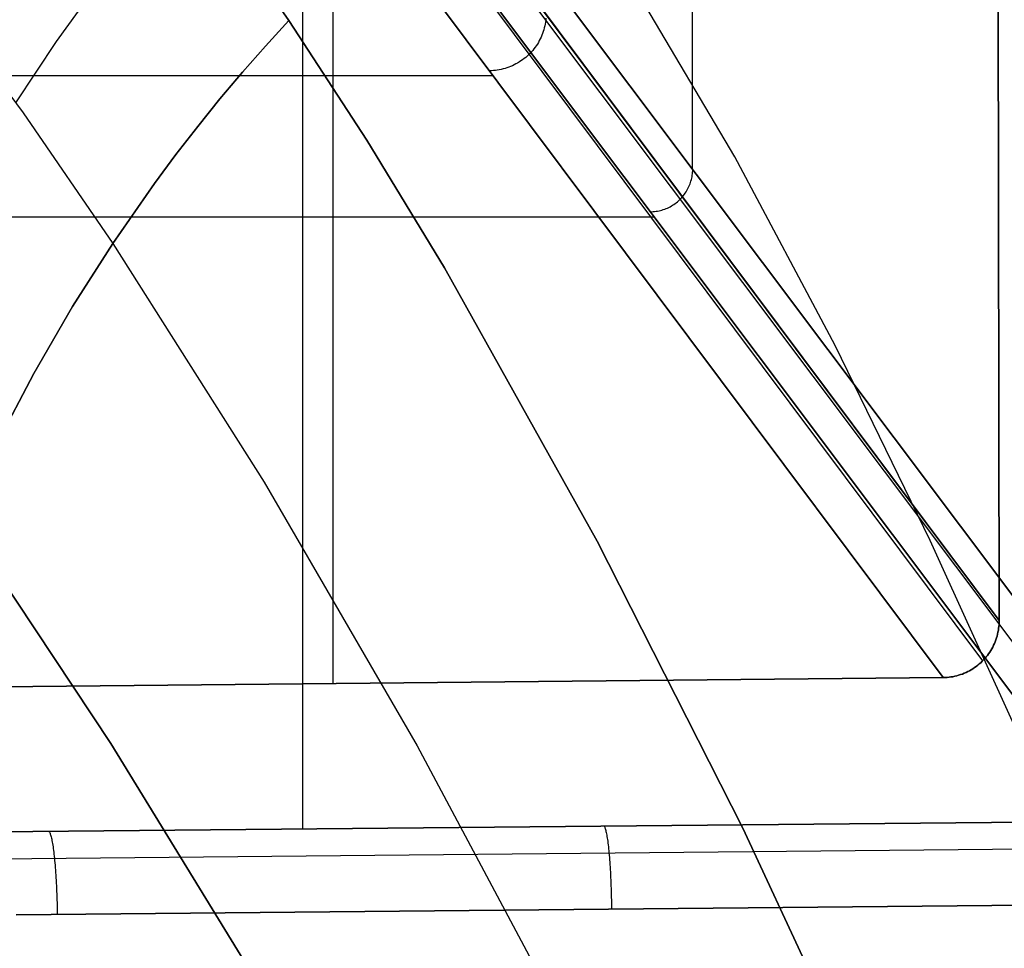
# Model space of a CAD drawing. Header units: millimetres. Extents: x -273 to 273, y -240 to 302.
# Tile 121 of 256: x -223 to -188, y 182 to 215. Entities that reach past the tile are written whole.
import ezdxf

# ---------------------------------------------------------------- set-up
doc = ezdxf.new("R2010")
doc.units = ezdxf.units.MM
doc.header["$MEASUREMENT"] = 0
doc.layers.add('IGES level 1', color=7, linetype='Continuous', true_color=0x3e413d)
doc.layers.add('IGES level 2', color=7, linetype='Continuous', true_color=0x008000)

msp = doc.modelspace()

# ---------------------------------------------------------------- linework, layer by layer
at = {"layer": 'IGES level 1'}
for p, q in [((-198.912, 244.471, 204.758), (-198.912, 209.754, 204.758)), ((-220.036, 236.582, 6), (-188.094, 193.83, 418.783)), ((-188.094, 193.83, 418.783), (-220.036, 236.582, 6)), ((-188.67, 192.411, 418.858), (-220.618, 235.171, 5.999)), ((-222.026, 234.588, 6), (-190.068, 191.814, 418.989)), ((-190.068, 191.814, 418.989), (-222.026, 234.588, 6)), ((-215, 231.205), (-182.824, 188.303, 409.516)), ((-182.824, 188.303, 409.516), (-215, 231.205)), ((-215.436, 230.146, 0), (-183.235, 187.212, 409.833)), ((-216.492, 229.709), (-184.275, 186.752, 410.041)), ((-184.275, 186.752, 410.041), (-216.492, 229.709)), ((-188.094, 193.83, 418.783), (-188.141, 225.792, 418.174)), ((-188.141, 225.792, 418.174), (-188.094, 193.83, 418.783)), ((-212.63, 224.559, 49.159), (-212.63, 186.489, 412.555)), ((-211.553, 191.613, 420.93), (-211.553, 220.571, 141.337)), ((-204.061, 215.055, 212.507), (-204.067, 214.986, 212.5)), ((-204.117, 214.714, 212.476), (-204.136, 214.647, 212.47)), ((-204.101, 214.781, 212.481), (-204.117, 214.714, 212.476)), ((-204.088, 214.849, 212.487), (-204.101, 214.781, 212.481)), ((-204.076, 214.917, 212.493), (-204.088, 214.849, 212.487)), ((-204.067, 214.986, 212.5), (-204.076, 214.917, 212.493)), ((-204.232, 214.387, 212.451), (-204.262, 214.325, 212.446)), ((-204.205, 214.451, 212.455), (-204.232, 214.387, 212.451)), ((-204.179, 214.516, 212.46), (-204.205, 214.451, 212.455)), ((-204.156, 214.581, 212.465), (-204.179, 214.516, 212.46)), ((-204.136, 214.647, 212.47), (-204.156, 214.581, 212.465)), ((-204.441, 214.028, 212.43), (-204.483, 213.973, 212.427)), ((-204.401, 214.085, 212.432), (-204.441, 214.028, 212.43)), ((-204.363, 214.143, 212.436), (-204.401, 214.085, 212.432)), ((-204.327, 214.203, 212.439), (-204.363, 214.143, 212.436)), ((-204.294, 214.263, 212.443), (-204.327, 214.203, 212.439)), ((-204.262, 214.325, 212.446), (-204.294, 214.263, 212.443)), ((-204.773, 213.674, 212.419), (-204.827, 213.631, 212.418)), ((-204.72, 213.72, 212.419), (-204.773, 213.674, 212.419)), ((-204.669, 213.767, 212.42), (-204.72, 213.72, 212.419)), ((-204.62, 213.816, 212.422), (-204.669, 213.767, 212.42)), ((-204.573, 213.867, 212.423), (-204.62, 213.816, 212.422)), ((-204.527, 213.919, 212.425), (-204.573, 213.867, 212.423)), ((-204.483, 213.973, 212.427), (-204.527, 213.919, 212.425)), ((-205.37, 213.328, 212.429), (-205.436, 213.305, 212.432)), ((-205.306, 213.353, 212.427), (-205.37, 213.328, 212.429)), ((-205.242, 213.38, 212.424), (-205.306, 213.353, 212.427)), ((-205.179, 213.41, 212.423), (-205.242, 213.38, 212.424)), ((-205.117, 213.441, 212.421), (-205.179, 213.41, 212.423)), ((-205.057, 213.475, 212.42), (-205.117, 213.441, 212.421)), ((-204.997, 213.511, 212.419), (-205.057, 213.475, 212.42)), ((-204.939, 213.549, 212.419), (-204.997, 213.511, 212.419)), ((-204.882, 213.589, 212.418), (-204.939, 213.549, 212.419)), ((-204.827, 213.631, 212.418), (-204.882, 213.589, 212.418)), ((-228.193, 213.04, 214.042), (-205.927, 213.04, 214.042)), ((-205.98, 213.205, 212.463), (-206.049, 213.203, 212.469)), ((-205.911, 213.209, 212.459), (-205.98, 213.205, 212.463)), ((-205.842, 213.216, 212.454), (-205.911, 213.209, 212.459)), ((-205.773, 213.225, 212.449), (-205.842, 213.216, 212.454)), ((-205.704, 213.236, 212.445), (-205.773, 213.225, 212.449)), ((-205.636, 213.25, 212.441), (-205.704, 213.236, 212.445)), ((-205.569, 213.266, 212.438), (-205.636, 213.25, 212.441)), ((-205.502, 213.284, 212.435), (-205.569, 213.266, 212.438)), ((-205.436, 213.305, 212.432), (-205.502, 213.284, 212.435)), ((-198.914, 209.467, 205.015), (-198.906, 209.518, 205.02)), ((-198.906, 209.518, 205.02), (-198.899, 209.569, 205.025)), ((-198.899, 209.569, 205.025), (-198.894, 209.621, 205.03)), ((-198.894, 209.621, 205.03), (-198.891, 209.673, 205.035)), ((-198.891, 209.673, 205.035), (-198.89, 209.725, 205.04)), ((-199.023, 209.121, 204.987), (-199.002, 209.168, 204.991)), ((-199.002, 209.168, 204.991), (-198.983, 209.217, 204.994)), ((-198.983, 209.217, 204.994), (-198.966, 209.266, 204.998)), ((-198.966, 209.266, 204.998), (-198.95, 209.315, 205.002)), ((-198.95, 209.315, 205.002), (-198.937, 209.365, 205.006)), ((-198.937, 209.365, 205.006), (-198.925, 209.416, 205.01)), ((-198.925, 209.416, 205.01), (-198.914, 209.467, 205.015)), ((-199.244, 208.77, 204.968), (-199.211, 208.81, 204.97)), ((-199.211, 208.81, 204.97), (-199.18, 208.852, 204.971)), ((-199.18, 208.852, 204.971), (-199.15, 208.894, 204.974)), ((-199.15, 208.894, 204.974), (-199.121, 208.938, 204.976)), ((-199.121, 208.938, 204.976), (-199.094, 208.982, 204.978)), ((-199.094, 208.982, 204.978), (-199.069, 209.027, 204.981)), ((-199.069, 209.027, 204.981), (-199.045, 209.074, 204.984)), ((-199.045, 209.074, 204.984), (-199.023, 209.121, 204.987)), ((-199.641, 208.437, 204.964), (-199.596, 208.464, 204.964)), ((-199.596, 208.464, 204.964), (-199.553, 208.492, 204.963)), ((-199.553, 208.492, 204.963), (-199.51, 208.522, 204.963)), ((-199.51, 208.522, 204.963), (-199.469, 208.553, 204.963)), ((-199.469, 208.553, 204.963), (-199.428, 208.586, 204.963)), ((-199.428, 208.586, 204.963), (-199.389, 208.62, 204.964)), ((-199.389, 208.62, 204.964), (-199.351, 208.656, 204.964)), ((-199.351, 208.656, 204.964), (-199.314, 208.692, 204.965)), ((-199.314, 208.692, 204.965), (-199.278, 208.731, 204.966)), ((-199.278, 208.731, 204.966), (-199.244, 208.77, 204.968)), ((-200.385, 208.233, 205.001), (-200.333, 208.234, 204.997)), ((-200.333, 208.234, 204.997), (-200.281, 208.237, 204.994)), ((-200.281, 208.237, 204.994), (-200.23, 208.242, 204.99)), ((-200.23, 208.242, 204.99), (-200.178, 208.249, 204.987)), ((-200.178, 208.249, 204.987), (-200.127, 208.257, 204.984)), ((-200.127, 208.257, 204.984), (-200.076, 208.267, 204.981)), ((-200.076, 208.267, 204.981), (-200.025, 208.279, 204.978)), ((-200.025, 208.279, 204.978), (-199.975, 208.293, 204.975)), ((-199.975, 208.293, 204.975), (-199.925, 208.309, 204.973)), ((-199.925, 208.309, 204.973), (-199.876, 208.326, 204.971)), ((-199.876, 208.326, 204.971), (-199.828, 208.345, 204.969)), ((-199.828, 208.345, 204.969), (-199.78, 208.365, 204.968)), ((-199.78, 208.365, 204.968), (-199.733, 208.387, 204.966)), ((-199.733, 208.387, 204.966), (-199.686, 208.411, 204.965)), ((-199.686, 208.411, 204.965), (-199.641, 208.437, 204.964)), ((-200.241, 208.041, 206.832), (-236.426, 208.041, 206.832)), ((-188.123, 193.483, 418.792), (-188.112, 193.552, 418.79)), ((-188.112, 193.552, 418.789), (-188.123, 193.483, 418.792)), ((-188.112, 193.552, 418.79), (-188.104, 193.621, 418.788)), ((-188.104, 193.621, 418.787), (-188.112, 193.552, 418.789)), ((-188.104, 193.621, 418.788), (-188.098, 193.69, 418.786)), ((-188.098, 193.69, 418.786), (-188.104, 193.621, 418.787)), ((-188.098, 193.69, 418.786), (-188.095, 193.76, 418.784)), ((-188.095, 193.76, 418.784), (-188.098, 193.69, 418.786)), ((-188.095, 193.76, 418.784), (-188.094, 193.83, 418.783)), ((-188.094, 193.83, 418.783), (-188.095, 193.76, 418.784)), ((-188.21, 193.146, 418.806), (-188.188, 193.212, 418.802)), ((-188.188, 193.212, 418.802), (-188.21, 193.146, 418.805)), ((-188.188, 193.212, 418.802), (-188.168, 193.279, 418.8)), ((-188.168, 193.279, 418.799), (-188.188, 193.212, 418.802)), ((-188.168, 193.279, 418.8), (-188.151, 193.346, 418.797)), ((-188.151, 193.346, 418.797), (-188.168, 193.279, 418.799)), ((-188.151, 193.346, 418.797), (-188.135, 193.414, 418.794)), ((-188.135, 193.414, 418.794), (-188.151, 193.346, 418.797)), ((-188.135, 193.414, 418.794), (-188.123, 193.483, 418.792)), ((-188.123, 193.483, 418.792), (-188.135, 193.414, 418.794)), ((-188.321, 192.891, 418.82), (-188.355, 192.83, 418.824)), ((-188.354, 192.83, 418.824), (-188.321, 192.891, 418.82)), ((-188.321, 192.891, 418.82), (-188.29, 192.953, 418.816)), ((-188.29, 192.953, 418.816), (-188.321, 192.891, 418.82)), ((-188.29, 192.953, 418.816), (-188.261, 193.016, 418.812)), ((-188.261, 193.016, 418.812), (-188.29, 192.953, 418.816)), ((-188.261, 193.016, 418.812), (-188.235, 193.081, 418.809)), ((-188.235, 193.081, 418.809), (-188.261, 193.016, 418.812)), ((-188.235, 193.081, 418.809), (-188.21, 193.146, 418.806)), ((-188.21, 193.146, 418.805), (-188.235, 193.081, 418.809)), ((-188.596, 192.49, 418.851), (-188.551, 192.543, 418.846)), ((-188.551, 192.543, 418.846), (-188.596, 192.49, 418.85)), ((-188.508, 192.598, 418.841), (-188.551, 192.543, 418.846)), ((-188.551, 192.543, 418.846), (-188.508, 192.597, 418.841)), ((-188.508, 192.597, 418.841), (-188.467, 192.653, 418.837)), ((-188.467, 192.653, 418.836), (-188.508, 192.598, 418.841)), ((-188.467, 192.653, 418.837), (-188.427, 192.711, 418.832)), ((-188.427, 192.711, 418.832), (-188.467, 192.653, 418.836)), ((-188.427, 192.711, 418.832), (-188.39, 192.77, 418.828)), ((-188.39, 192.77, 418.828), (-188.427, 192.711, 418.832)), ((-188.39, 192.77, 418.828), (-188.354, 192.83, 418.824)), ((-188.355, 192.83, 418.824), (-188.39, 192.77, 418.828)), ((-188.959, 192.168, 418.887), (-189.017, 192.129, 418.893)), ((-189.017, 192.129, 418.894), (-188.959, 192.167, 418.888)), ((-188.959, 192.167, 418.888), (-188.903, 192.208, 418.882)), ((-188.903, 192.208, 418.882), (-188.959, 192.168, 418.887)), ((-188.903, 192.208, 418.882), (-188.848, 192.25, 418.877)), ((-188.848, 192.25, 418.876), (-188.903, 192.208, 418.882)), ((-188.848, 192.25, 418.877), (-188.794, 192.295, 418.871)), ((-188.794, 192.295, 418.871), (-188.848, 192.25, 418.876)), ((-188.794, 192.295, 418.871), (-188.742, 192.341, 418.866)), ((-188.742, 192.341, 418.866), (-188.794, 192.295, 418.871)), ((-188.742, 192.341, 418.866), (-188.692, 192.389, 418.861)), ((-188.692, 192.389, 418.861), (-188.742, 192.341, 418.866)), ((-188.692, 192.389, 418.861), (-188.643, 192.439, 418.856)), ((-188.643, 192.439, 418.855), (-188.692, 192.389, 418.861)), ((-188.643, 192.439, 418.856), (-188.596, 192.49, 418.851)), ((-188.596, 192.49, 418.85), (-188.643, 192.439, 418.855)), ((-223.33, 191.493, 422.083), (-190.068, 191.814, 418.989)), ((-190.068, 191.814, 418.989), (-223.33, 191.493, 422.083)), ((-190.068, 191.814, 418.989), (-189.999, 191.816, 418.983)), ((-189.999, 191.816, 418.983), (-190.068, 191.814, 418.989)), ((-189.999, 191.816, 418.983), (-189.929, 191.82, 418.977)), ((-189.929, 191.82, 418.977), (-189.999, 191.816, 418.983)), ((-189.929, 191.82, 418.977), (-189.86, 191.827, 418.971)), ((-189.86, 191.827, 418.971), (-189.929, 191.82, 418.977)), ((-189.86, 191.827, 418.971), (-189.792, 191.837, 418.965)), ((-189.792, 191.837, 418.965), (-189.86, 191.827, 418.971)), ((-189.792, 191.837, 418.965), (-189.723, 191.848, 418.959)), ((-189.723, 191.848, 418.959), (-189.792, 191.837, 418.965)), ((-189.723, 191.848, 418.959), (-189.655, 191.862, 418.953)), ((-189.655, 191.862, 418.953), (-189.723, 191.848, 418.959)), ((-189.655, 191.862, 418.953), (-189.587, 191.879, 418.947)), ((-189.588, 191.879, 418.947), (-189.655, 191.862, 418.953)), ((-189.521, 191.898, 418.941), (-189.588, 191.879, 418.947)), ((-189.587, 191.879, 418.947), (-189.521, 191.898, 418.941)), ((-189.521, 191.898, 418.941), (-189.454, 191.919, 418.935)), ((-189.454, 191.919, 418.934), (-189.521, 191.898, 418.941)), ((-189.454, 191.919, 418.935), (-189.389, 191.942, 418.929)), ((-189.389, 191.942, 418.928), (-189.454, 191.919, 418.934)), ((-189.389, 191.942, 418.929), (-189.324, 191.968, 418.923)), ((-189.324, 191.968, 418.922), (-189.389, 191.942, 418.928)), ((-189.324, 191.968, 418.923), (-189.261, 191.996, 418.917)), ((-189.261, 191.996, 418.916), (-189.324, 191.968, 418.922)), ((-189.261, 191.996, 418.917), (-189.198, 192.026, 418.911)), ((-189.198, 192.026, 418.911), (-189.261, 191.996, 418.916)), ((-189.198, 192.026, 418.911), (-189.137, 192.058, 418.905)), ((-189.137, 192.058, 418.905), (-189.198, 192.026, 418.911)), ((-189.076, 192.093, 418.899), (-189.137, 192.058, 418.905)), ((-189.137, 192.058, 418.905), (-189.076, 192.092, 418.899)), ((-189.076, 192.092, 418.899), (-189.017, 192.129, 418.894)), ((-189.017, 192.129, 418.893), (-189.076, 192.093, 418.899)), ((-223.977, 186.373, 413.663), (-184.275, 186.752, 410.041)), ((-184.275, 186.752, 410.041), (-223.977, 186.373, 413.663)), ((-221.571, 186.398, 413.423), (-221.561, 186.385, 413.526)), ((-221.561, 186.385, 413.526), (-221.551, 186.369, 413.627)), ((-221.551, 186.369, 413.627), (-221.541, 186.35, 413.728)), ((-221.541, 186.35, 413.728), (-221.53, 186.327, 413.829)), ((-221.53, 186.327, 413.829), (-221.52, 186.3, 413.928)), ((-221.52, 186.3, 413.928), (-221.51, 186.27, 414.027)), ((-221.51, 186.27, 414.027), (-221.5, 186.237, 414.124)), ((-202.019, 186.592, 411.572), (-202.01, 186.579, 411.674)), ((-202.01, 186.579, 411.674), (-202, 186.563, 411.776)), ((-202, 186.563, 411.776), (-201.991, 186.544, 411.877)), ((-201.991, 186.544, 411.877), (-201.982, 186.521, 411.978)), ((-201.982, 186.521, 411.978), (-201.972, 186.494, 412.077)), ((-201.972, 186.494, 412.077), (-201.963, 186.464, 412.176)), ((-201.963, 186.464, 412.176), (-201.954, 186.431, 412.273)), ((-201.954, 186.431, 412.273), (-201.945, 186.394, 412.37)), ((-201.945, 186.394, 412.37), (-201.936, 186.354, 412.464)), ((-201.936, 186.354, 412.464), (-201.927, 186.311, 412.558)), ((-201.927, 186.311, 412.558), (-201.919, 186.265, 412.65)), ((-201.919, 186.265, 412.65), (-201.91, 186.215, 412.74)), ((-221.5, 186.237, 414.124), (-221.49, 186.2, 414.221)), ((-221.49, 186.2, 414.221), (-221.48, 186.16, 414.315)), ((-221.48, 186.16, 414.315), (-221.471, 186.117, 414.409)), ((-221.471, 186.117, 414.409), (-221.461, 186.071, 414.501)), ((-221.461, 186.071, 414.501), (-221.452, 186.021, 414.591)), ((-221.452, 186.021, 414.591), (-221.442, 185.968, 414.68)), ((-221.442, 185.968, 414.68), (-221.433, 185.912, 414.766)), ((-201.91, 186.215, 412.74), (-201.901, 186.162, 412.829)), ((-201.901, 186.162, 412.829), (-201.893, 186.107, 412.916)), ((-201.893, 186.107, 412.916), (-201.885, 186.048, 413)), ((-201.885, 186.048, 413), (-201.877, 185.986, 413.083)), ((-201.877, 185.986, 413.083), (-201.869, 185.922, 413.164)), ((-201.869, 185.922, 413.164), (-201.861, 185.855, 413.242)), ((-184.111, 185.799, 411.931), (-224.703, 185.408, 415.645)), ((-221.433, 185.912, 414.766), (-221.424, 185.854, 414.851)), ((-221.424, 185.854, 414.851), (-221.415, 185.792, 414.934)), ((-221.415, 185.792, 414.934), (-221.407, 185.727, 415.014)), ((-221.407, 185.727, 415.014), (-221.398, 185.66, 415.092)), ((-221.398, 185.66, 415.092), (-221.39, 185.59, 415.168)), ((-221.39, 185.59, 415.168), (-221.382, 185.518, 415.242)), ((-201.861, 185.855, 413.242), (-201.854, 185.785, 413.318)), ((-201.854, 185.785, 413.318), (-201.846, 185.712, 413.391)), ((-201.846, 185.712, 413.391), (-201.839, 185.637, 413.462)), ((-201.839, 185.637, 413.462), (-201.832, 185.56, 413.53)), ((-221.382, 185.518, 415.242), (-221.374, 185.443, 415.312)), ((-221.374, 185.443, 415.312), (-221.367, 185.365, 415.381)), ((-221.367, 185.365, 415.381), (-221.359, 185.286, 415.446)), ((-221.359, 185.286, 415.446), (-221.352, 185.204, 415.509)), ((-201.832, 185.56, 413.53), (-201.826, 185.48, 413.596)), ((-201.826, 185.48, 413.596), (-201.819, 185.398, 413.659)), ((-201.819, 185.398, 413.659), (-201.813, 185.314, 413.719)), ((-201.813, 185.314, 413.719), (-201.807, 185.228, 413.776)), ((-201.807, 185.228, 413.776), (-201.801, 185.14, 413.83)), ((-221.352, 185.204, 415.509), (-221.345, 185.12, 415.569)), ((-221.345, 185.12, 415.569), (-221.339, 185.033, 415.626)), ((-221.339, 185.033, 415.626), (-221.333, 184.945, 415.68)), ((-221.333, 184.945, 415.68), (-221.327, 184.855, 415.731)), ((-201.801, 185.14, 413.83), (-201.796, 185.05, 413.881)), ((-201.796, 185.05, 413.881), (-201.791, 184.959, 413.929)), ((-201.791, 184.959, 413.929), (-201.786, 184.866, 413.973)), ((-221.327, 184.855, 415.731), (-221.321, 184.764, 415.778)), ((-221.321, 184.764, 415.778), (-221.316, 184.671, 415.823)), ((-221.316, 184.671, 415.823), (-221.311, 184.576, 415.865)), ((-221.311, 184.576, 415.865), (-221.306, 184.48, 415.903)), ((-201.786, 184.866, 413.973), (-201.781, 184.771, 414.015)), ((-201.781, 184.771, 414.015), (-201.777, 184.675, 414.053)), ((-201.777, 184.675, 414.053), (-201.773, 184.578, 414.088)), ((-201.773, 184.578, 414.088), (-201.769, 184.479, 414.119)), ((-221.306, 184.48, 415.903), (-221.301, 184.383, 415.937)), ((-221.301, 184.383, 415.937), (-221.297, 184.284, 415.969)), ((-221.297, 184.284, 415.969), (-221.293, 184.185, 415.997)), ((-221.293, 184.185, 415.997), (-221.29, 184.084, 416.022)), ((-201.769, 184.479, 414.119), (-201.766, 184.38, 414.148)), ((-201.766, 184.38, 414.148), (-201.762, 184.279, 414.172)), ((-201.762, 184.279, 414.172), (-201.76, 184.178, 414.193)), ((-221.29, 184.084, 416.022), (-221.287, 183.983, 416.043)), ((-221.287, 183.983, 416.043), (-221.284, 183.881, 416.06)), ((-221.284, 183.881, 416.06), (-221.281, 183.778, 416.075)), ((-201.76, 184.178, 414.193), (-201.757, 184.076, 414.211)), ((-201.757, 184.076, 414.211), (-201.755, 183.974, 414.225)), ((-201.755, 183.974, 414.225), (-201.753, 183.871, 414.236)), ((-201.753, 183.871, 414.236), (-201.751, 183.768, 414.243)), ((-184.029, 183.826, 412.718), (-222.719, 183.454, 416.239)), ((-222.719, 183.454, 416.239), (-184.029, 183.826, 412.718)), ((-221.281, 183.778, 416.075), (-221.279, 183.676, 416.085)), ((-221.279, 183.676, 416.085), (-221.278, 183.572, 416.092)), ((-221.278, 183.572, 416.092), (-221.276, 183.469, 416.096)), ((-201.751, 183.768, 414.243), (-201.75, 183.665, 414.247))]:
    msp.add_line(p, q, dxfattribs=at)
at = {"layer": 'IGES level 2', "color": 31, "true_color": 0xfabe47}
for p, q in [((-215.293, 218.119, 745.743), (-213.112, 214.971, 738.226)), ((-213.112, 214.971, 738.226), (-215.293, 218.119, 745.743)), ((-197.408, 210.172, 716.164), (-201.128, 216.462, 731.916)), ((-225.957, 216.391, 749.181), (-222.478, 211.72, 738.707)), ((-221.304, 214.234, 742.492), (-219.829, 216.279, 745.299)), ((-213.936, 214.072, 737.114), (-213.112, 214.971, 738.226)), ((-213.112, 214.971, 738.226), (-213.936, 214.072, 737.114)), ((-213.112, 214.971, 738.226), (-210.37, 210.755, 728.062)), ((-210.37, 210.755, 728.062), (-213.112, 214.971, 738.226)), ((-222.732, 212.074, 739.509), (-221.304, 214.234, 742.492)), ((-214.747, 213.151, 735.955), (-213.936, 214.072, 737.114)), ((-213.936, 214.072, 737.114), (-214.747, 213.151, 735.955)), ((-215.543, 212.208, 734.752), (-214.747, 213.151, 735.955)), ((-214.747, 213.151, 735.955), (-215.543, 212.208, 734.752)), ((-216.326, 211.241, 733.504), (-215.543, 212.208, 734.752)), ((-215.543, 212.208, 734.752), (-216.326, 211.241, 733.504)), ((-222.478, 211.72, 738.707), (-219.32, 207.118, 728.101)), ((-217.095, 210.249, 732.214), (-216.326, 211.241, 733.504)), ((-216.326, 211.241, 733.504), (-217.095, 210.249, 732.214)), ((-210.37, 210.755, 728.062), (-207.633, 206.255, 717.091)), ((-207.633, 206.255, 717.091), (-210.37, 210.755, 728.062)), ((-217.85, 209.233, 730.883), (-217.095, 210.249, 732.214)), ((-217.095, 210.249, 732.214), (-217.85, 209.233, 730.883)), ((-193.868, 203.514, 699.224), (-197.408, 210.172, 716.164)), ((-219.32, 207.118, 728.101), (-217.85, 209.233, 730.883)), ((-217.85, 209.233, 730.883), (-219.32, 207.118, 728.101)), ((-220.736, 204.889, 725.169), (-219.32, 207.118, 728.101)), ((-219.32, 207.118, 728.101), (-220.736, 204.889, 725.169)), ((-219.32, 207.118, 728.101), (-213.99, 198.703, 708.22)), ((-207.633, 206.255, 717.091), (-202.25, 196.62, 693.152)), ((-202.25, 196.62, 693.153), (-207.633, 206.255, 717.091)), ((-222.097, 202.537, 722.097), (-220.736, 204.889, 725.169)), ((-220.736, 204.889, 725.169), (-222.097, 202.537, 722.097)), ((-190.525, 196.652, 681.369), (-193.868, 203.514, 699.224)), ((-223.405, 200.055, 718.897), (-222.097, 202.537, 722.097)), ((-222.097, 202.537, 722.097), (-223.405, 200.055, 718.897)), ((-213.99, 198.703, 708.22), (-208.594, 189.405, 685.684)), ((-224.66, 197.434, 715.577), (-219.386, 189.489, 697.318)), ((-219.386, 189.489, 697.318), (-224.66, 197.434, 715.577)), ((-202.25, 196.62, 693.152), (-197.119, 186.505, 667.257)), ((-197.119, 186.505, 667.257), (-202.25, 196.62, 693.153)), ((-187.393, 189.75, 662.872), (-190.525, 196.652, 681.369)), ((-219.386, 189.489, 697.318), (-213.967, 180.66, 676.547)), ((-213.967, 180.66, 676.547), (-219.386, 189.489, 697.318)), ((-208.594, 189.405, 685.684), (-203.343, 179.559, 661.241)), ((-197.119, 186.505, 667.257), (-192.394, 176.346, 640.254)), ((-192.394, 176.346, 640.254), (-197.119, 186.505, 667.257))]:
    msp.add_line(p, q, dxfattribs=at)

doc.saveas('drawing.dxf')
